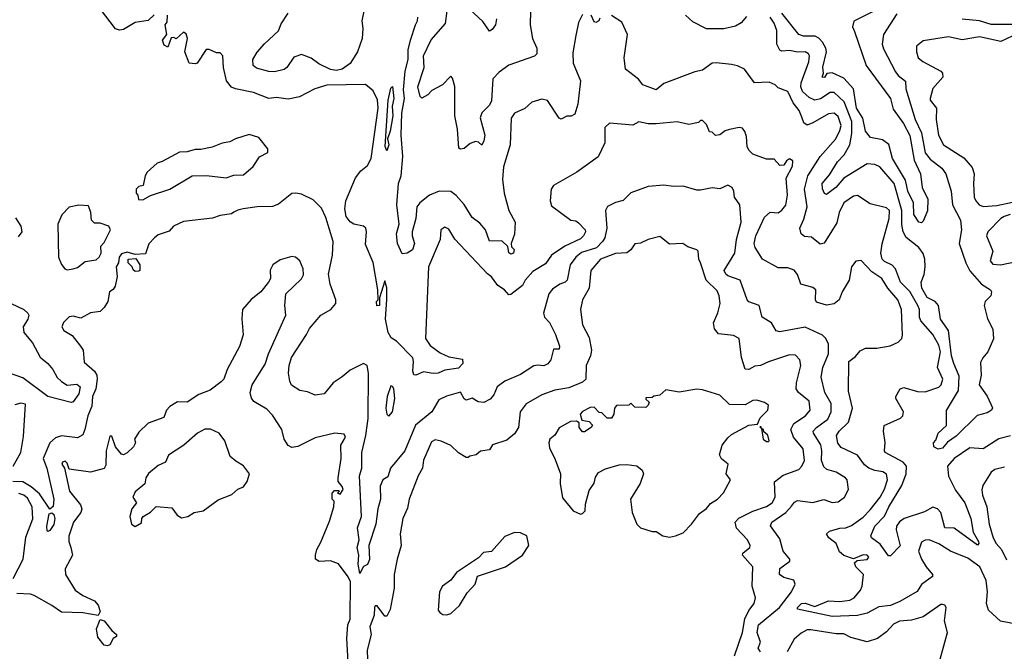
# Model space of a CAD drawing. Extents: x 2210602 to 2357277, y 510288 to 673808.
# Tile 115 of 256: x 2286279 to 2291363, y 563909 to 567171. Entities that reach past the tile are written whole.
import ezdxf

# ---------------------------------------------------------------- set-up
doc = ezdxf.new("R2010")
doc.units = 0

msp = doc.modelspace()

# ---------------------------------------------------------------- linework, layer by layer
at = {"layer": '0CON05XD'}
for points in [[(2288917.5, 567215), (2288915.6, 567145), (2288927.5, 567075), (2288948.9, 567025), (2288950, 566995), (2288937.3, 566982.7), (2288805, 566935.8), (2288755, 566899.4), (2288723.3, 566865), (2288715, 566752.5), (2288705, 566730), (2288665, 566690), (2288657.5, 566665), (2288681.2, 566575), (2288676.7, 566545), (2288665, 566523.3), (2288648.3, 566538.3), (2288632.5, 566542.5), (2288605, 566531.2), (2288575, 566506.7), (2288555, 566502.5), (2288547.5, 566507.5), (2288540.6, 566605), (2288525.8, 566675), (2288525.7, 566825.7), (2288515, 566870), (2288505, 566880), (2288462.5, 566835), (2288407.5, 566805), (2288387.5, 566782.5), (2288355, 566766.7), (2288346.7, 566775), (2288335.8, 566825), (2288367.1, 566925), (2288363.6, 566985), (2288403.5, 567066.5), (2288478.6, 567151.4), (2288495.6, 567285)], [(2286973.6, 567196.4), (2286943.6, 567166.4), (2286875, 567156), (2286815, 567121.2), (2286795, 567116.7), (2286774.1, 567124.1), (2286696, 567225)], [(2288741.2, 567175), (2288736, 567145), (2288719.3, 567120.7), (2288705, 567112.5), (2288671.5, 567161.5), (2288602.5, 567225)], [(2291425, 564048.1), (2291344.6, 564064.6), (2291281.5, 564121.5), (2291271.1, 564155), (2291277.1, 564215), (2291269.6, 564275), (2291236.5, 564345), (2291175, 564388.9), (2291085.5, 564425.5), (2291025, 564464), (2290975, 564483.8), (2290955, 564483.3), (2290935, 564472.5), (2290921.2, 564425), (2290936.7, 564385), (2290960, 564345), (2290993.3, 564305), (2290992.5, 564295), (2290936.4, 564253.6), (2290913, 564217), (2290824.2, 564165), (2290775, 564144.6), (2290715, 564137.8), (2290655, 564106.2), (2290605, 564093.5), (2290475, 564088.1), (2290296.2, 564126.2), (2290296, 564135), (2290315.8, 564155.8), (2290335, 564157.1), (2290385, 564140.8), (2290455, 564169.1), (2290515, 564165.5), (2290565, 564172.9), (2290588.5, 564185), (2290620.8, 564225), (2290629.6, 564245), (2290637.1, 564305), (2290597.5, 564345), (2290590, 564365), (2290603, 564377), (2290655, 564382), (2290663.8, 564395), (2290655, 564405.7), (2290635, 564407.1), (2290585, 564386.7), (2290534.3, 564404.3), (2290511.7, 564421.7), (2290496, 564465), (2290457.1, 564495), (2290446, 564515), (2290461.5, 564528.5), (2290515, 564544.4), (2290545, 564546), (2290575, 564558.6), (2290635, 564602.2), (2290670.7, 564639.3), (2290722.5, 564705), (2290745, 564746), (2290760, 564795), (2290755, 564823.3), (2290736.4, 564836.4), (2290695, 564841.9), (2290663.8, 564853.8), (2290641.7, 564871.7), (2290605, 564921.5), (2290521.2, 564961.2), (2290504, 564984), (2290497.4, 565022.6), (2290510, 565045), (2290558.3, 565091.7), (2290579.2, 565165), (2290558.3, 565251.7), (2290560, 565405), (2290595, 565431.2), (2290619.7, 565460.3), (2290647.5, 565475), (2290705, 565474), (2290774.3, 565485.7), (2290816.2, 565505), (2290834, 565525), (2290837.9, 565542.1), (2290832.2, 565675), (2290814.5, 565725), (2290762.7, 565785), (2290730.6, 565835), (2290678.8, 565868.8), (2290625, 565927.5), (2290596.4, 565923.6), (2290573.8, 565895), (2290562.5, 565825), (2290526.2, 565765), (2290511.2, 565725), (2290485, 565703.8), (2290445, 565696.2), (2290392.9, 565712.9), (2290388, 565725), (2290390, 565775), (2290375, 565787.5), (2290313.3, 565805), (2290295.6, 565855.6), (2290277.9, 565877.9), (2290245, 565890), (2290195, 565890), (2290114.1, 565934.1), (2290076.2, 565995), (2290072.5, 566015), (2290081.1, 566055), (2290125, 566151.2), (2290155, 566177.5), (2290195, 566173.3), (2290215, 566186.7), (2290235, 566212.5), (2290244, 566265), (2290237, 566353), (2290270, 566415), (2290271.7, 566441.7), (2290255, 566453.3), (2290238.3, 566441.7), (2290225, 566420), (2290205, 566417.5), (2290175, 566450), (2290135, 566450), (2290065, 566477.5), (2290045.7, 566495.7), (2290035.8, 566515), (2290031.7, 566568.3), (2290024.3, 566594.3), (2290011.7, 566611.7), (2289995, 566614), (2289945, 566604.3), (2289922.9, 566597.1), (2289895, 566576.7), (2289873, 566573), (2289855, 566590), (2289841.7, 566591.7), (2289825, 566630), (2289805, 566650), (2289795, 566650), (2289785, 566640), (2289735, 566630), (2289675, 566643.3), (2289565, 566633.3), (2289525, 566633.3), (2289477, 566643), (2289445, 566626.2), (2289325, 566636.7), (2289301.2, 566615), (2289300, 566535), (2289266.4, 566463.6), (2289155.5, 566384.5), (2289035.6, 566314.4), (2289023.1, 566295), (2289019.2, 566235), (2289025, 566210), (2289125, 566136.2), (2289151.7, 566131.7), (2289165, 566122.5), (2289198.8, 566085), (2289201.2, 566075), (2289191.2, 566055), (2289175, 566040), (2289095, 566001.8), (2289025.4, 565954.6), (2288995, 565910), (2288929.1, 565870.9), (2288889.2, 565825), (2288875, 565798), (2288815, 565752.5), (2288805, 565750), (2288783.3, 565775), (2288748.8, 565798.8), (2288715, 565843.3), (2288695, 565858.8), (2288526.9, 566036.9), (2288495, 566090), (2288475, 566098.8), (2288454.4, 566085.6), (2288450, 566035), (2288391.1, 565895), (2288374.2, 565525), (2288398.3, 565488.3), (2288450.7, 565450.7), (2288495, 565429.2), (2288565, 565417.5), (2288568, 565395), (2288545, 565371.4), (2288475, 565360), (2288440, 565345), (2288415, 565342.9), (2288365, 565352.9), (2288325, 565334.5), (2288315, 565336), (2288309.1, 565355), (2288313.5, 565405), (2288309.4, 565425), (2288225, 565510), (2288197.3, 565527.3), (2288181.4, 565555), (2288167.5, 565625), (2288175.5, 565725.5), (2288175.6, 565785.6), (2288165, 565822.5), (2288136.7, 565735), (2288138, 565695), (2288123.2, 565693.2), (2288122, 565715), (2288130, 565725), (2288128, 565775), (2288105, 565917.5), (2288065, 566010), (2288070, 566075), (2288066.2, 566095), (2288053.9, 566103.9), (2288005, 566114.4), (2287985, 566127.1), (2287965.5, 566155), (2287957.5, 566195), (2287963.5, 566235), (2288013.3, 566355), (2288040.3, 566389.7), (2288075, 566418.8), (2288094.3, 566455), (2288130.7, 566715), (2288126.5, 566756.5), (2288105, 566803.8), (2288065.8, 566835.8), (2287865, 566833.1), (2287803.3, 566815), (2287725, 566772.9), (2287665, 566760), (2287605, 566769.2), (2287565, 566764), (2287487.5, 566795), (2287393.4, 566813.4), (2287373.6, 566823.6), (2287347.5, 566855), (2287332, 566925), (2287327.5, 566985), (2287315, 567000), (2287295, 567000), (2287257, 567017), (2287243, 567017), (2287195, 566947.5), (2287185, 566942.5), (2287155, 566947.5), (2287132, 567005), (2287146, 567075), (2287138.3, 567098.3), (2287125, 567107.5), (2287087, 567073), (2287075, 567080), (2287061.7, 567078.3), (2287045, 567030), (2287025, 567040), (2287017.5, 567065), (2287040, 567095), (2287030, 567145), (2287041.7, 567158.3), (2287042.5, 567195)], [(2288055.7, 567215), (2288045.9, 567165.9), (2288052, 567125), (2288048.6, 567075), (2288024.4, 567005), (2287985.6, 566945), (2287944.1, 566915.9), (2287915, 566908.9), (2287885, 566913.9), (2287824.1, 566944.1), (2287785, 566973.1), (2287735, 566991.1), (2287695, 566977.5), (2287659.2, 566925), (2287645.4, 566914.6), (2287595, 566901.2), (2287565, 566903.6), (2287501.5, 566921.5), (2287485.5, 566935.5), (2287483.5, 566965), (2287506.2, 567003.8), (2287543, 567047), (2287615, 567114.2), (2287630, 567150), (2287665.3, 567204.7)], [(2289185, 567197.5), (2289165, 567157.5), (2289150.7, 567089.3), (2289135, 567000), (2289136.9, 566946.9), (2289175.6, 566855), (2289161.9, 566735), (2289145, 566683.3), (2289126.4, 566673.6), (2289105, 566673.3), (2289075, 566657.5), (2289065, 566662.5), (2289005, 566753.3), (2288975, 566761.2), (2288924.2, 566745.8), (2288887, 566713), (2288835, 566688.8), (2288817.7, 566662.3), (2288811.4, 566525), (2288778.3, 566411.7), (2288772.5, 566345), (2288781.1, 566275), (2288805.5, 566185.5), (2288837.5, 566125), (2288833.6, 566063.6), (2288817.5, 566015), (2288818.3, 565998.3), (2288832.5, 565985), (2288830, 565965), (2288815, 565960), (2288805, 565967.5), (2288800, 566000), (2288768.3, 566028.3), (2288705, 566028), (2288685, 566086.2), (2288655, 566120), (2288615, 566148.8), (2288575, 566216.2), (2288533.6, 566263.6), (2288505, 566284.2), (2288445, 566285.8), (2288395, 566264.2), (2288346, 566225), (2288330.8, 566205), (2288325.4, 566144.6), (2288305.8, 566075.8), (2288306, 566055), (2288318.6, 566015), (2288308.3, 565981.7), (2288280, 565965), (2288255, 565962.5), (2288229.6, 566015), (2288224.2, 566065), (2288238.4, 566115), (2288227.1, 566215), (2288234.8, 566325), (2288248.4, 566365), (2288257.5, 566465), (2288248.4, 566575), (2288252.4, 566687.6), (2288266.3, 566765), (2288261.4, 566808.6), (2288270.4, 566905), (2288285.3, 566965), (2288284.7, 567015), (2288297.9, 567065), (2288322.5, 567145), (2288334, 567165), (2288335.8, 567185)], [(2289275, 567180), (2289270, 567165), (2289255, 567157.5), (2289245, 567160), (2289230, 567195)], [(2290732.7, 566012.7), (2290769.5, 566145), (2290770.8, 566185), (2290755, 566200), (2290670.5, 566220.5), (2290605, 566263.8), (2290585, 566260), (2290535, 566226), (2290511.1, 566175), (2290498.1, 566121.9), (2290432.6, 566017.4), (2290412.5, 566012.5), (2290367.9, 566047.9), (2290331.7, 566051.7), (2290314, 566065), (2290306.9, 566095), (2290328.3, 566141.7), (2290346.1, 566203.9), (2290331.6, 566295), (2290348.5, 566365), (2290412.2, 566465), (2290494, 566556), (2290515, 566598.8), (2290520.8, 566625), (2290505, 566672), (2290485, 566688.1), (2290455, 566684.4), (2290375, 566638.1), (2290345, 566627.1), (2290327.8, 566637.8), (2290318.5, 566668.5), (2290305, 566702), (2290272.5, 566742.5), (2290245, 566800), (2290195, 566820), (2290180, 566835), (2290149.1, 566849.1), (2290074.4, 566844.4), (2290022, 566915), (2289985, 566933.3), (2289955, 566940), (2289875, 566949.2), (2289855, 566946.4), (2289805, 566910.8), (2289765, 566901.4), (2289605, 566841.2), (2289565, 566808.8), (2289497.5, 566835), (2289475, 566863.3), (2289406.7, 566915), (2289401.2, 566975), (2289417.1, 567095), (2289389.3, 567159.3), (2289335, 567193.3)], [(2290032.3, 567187.7), (2290004.6, 567155.4), (2289975, 567137.1), (2289915, 567124), (2289825, 567123.8), (2289755, 567160), (2289717.5, 567195)], [(2290808.5, 567201.5), (2290740, 567095), (2290733.1, 567045), (2290740.2, 567020.2), (2290801.2, 566901.2), (2290815, 566882.5), (2290853.9, 566853.9), (2290855.6, 566815), (2290902.7, 566655), (2290936.6, 566586.6), (2290955, 566484.3), (2290980.1, 566450.1), (2291040.6, 566405), (2291062.2, 566375), (2291088.8, 566285), (2291095.5, 566215.5), (2291137.3, 566135), (2291142.5, 566085), (2291129.5, 566015), (2291164.5, 565915), (2291184.6, 565874.6), (2291245, 565805.8), (2291292, 565775), (2291298, 565765), (2291294.2, 565745), (2291264.4, 565715), (2291259.5, 565695), (2291276.2, 565626.2), (2291305, 565572.5), (2291307, 565523), (2291278.8, 565455), (2291252.5, 565425), (2291240.2, 565399.8), (2291244.5, 565335), (2291234, 565285), (2291275, 565226.2), (2291303, 565167), (2291297.5, 565155), (2291275, 565140), (2291223.2, 565126.8), (2291115, 565019.4), (2291070.4, 564989.6), (2291045, 564958), (2291022.3, 564952.3), (2291000, 564965), (2290997.5, 564985), (2291010, 565000), (2291022.5, 565035), (2291065.6, 565074.4), (2291065, 565152.5), (2291127.3, 565255), (2291129.7, 565329.7), (2291103.2, 565395), (2291091.3, 565435), (2291075.5, 565565), (2291034.6, 565625), (2291024.4, 565695), (2291006.1, 565716.1), (2290965, 565736.4), (2290937.9, 565785), (2290933.5, 565815), (2290950, 565855), (2290955.4, 565895), (2290953.9, 565935), (2290945, 565964), (2290922.9, 565995), (2290856.9, 566046.9), (2290840.5, 566075), (2290834, 566114), (2290833.9, 566185), (2290795.4, 566325), (2290720.8, 566410.8), (2290695, 566422.5), (2290655, 566426.5), (2290535, 566352.9), (2290494.2, 566305), (2290445, 566267.5), (2290435, 566273.3), (2290425, 566297.5), (2290423.1, 566325), (2290460.6, 566369.4), (2290502.6, 566437.4), (2290537.2, 566472.8), (2290565.3, 566524.7), (2290576.2, 566583.8), (2290576.4, 566645), (2290537.3, 566747.3), (2290485.7, 566795.7), (2290465, 566795.7), (2290415, 566761.8), (2290385, 566755.5), (2290355, 566770), (2290321, 566801), (2290312.5, 566825), (2290313.8, 566845), (2290354.3, 566954.3), (2290356.9, 566985), (2290352, 566995), (2290335, 567005.6), (2290295, 567004.4), (2290255, 567012.2), (2290215, 567008.6), (2290204.5, 567014.5), (2290189.5, 567045), (2290189.5, 567115), (2290175, 567154), (2290153.7, 567183.7)], [(2290935, 566122.5), (2290922.5, 566125), (2290896.7, 566165), (2290893.8, 566225), (2290865.8, 566285), (2290853.1, 566343.1), (2290786.7, 566455), (2290766.7, 566526.7), (2290735, 566551.1), (2290673, 566563), (2290646.7, 566595), (2290633.1, 566663.1), (2290600.6, 566715), (2290584.5, 566815), (2290535, 566869.1), (2290475, 566897.5), (2290446.4, 566893.6), (2290435, 566873.3), (2290423.3, 566875), (2290430, 566895), (2290426.4, 566926.4), (2290445.5, 567005), (2290442.1, 567025), (2290425.5, 567055), (2290405, 567076.5), (2290386.1, 567086.1), (2290326.9, 567086.9), (2290303.3, 567095), (2290214.8, 567204.8)], [(2290686.4, 567213.6), (2290586.6, 567163.4), (2290580, 567135), (2290589.3, 567110.7), (2290650, 566935), (2290775.6, 566765), (2290789.4, 566709.4), (2290843.1, 566635), (2290875, 566573.3), (2290897.8, 566445), (2290931.2, 566375), (2290939.2, 566305), (2290968.8, 566245), (2290966.4, 566183.6), (2290945, 566130), (2290935, 566122.5)], [(2291445, 567147), (2291295, 567146.2), (2291235.3, 567164.7), (2291145, 567173.8)], [(2291404, 567086), (2291345, 567059.4), (2291235, 567083.3), (2291145, 567067.5), (2291075, 567082.5), (2290945, 567061.4), (2290910.8, 567035), (2290910, 567005), (2290918, 566975), (2290943.3, 566955), (2291035.7, 566905.7), (2291043.8, 566895), (2291046.2, 566875), (2290994.3, 566815.7), (2290980, 566765), (2290981.2, 566755), (2291012.5, 566715), (2291011.4, 566655), (2291022.9, 566575), (2291048.6, 566525), (2291155, 566457.5), (2291197, 566407), (2291208.6, 566375), (2291204.3, 566325), (2291208.6, 566255), (2291215.8, 566235), (2291234, 566215), (2291255, 566205.7), (2291325, 566211.4), (2291405, 566229.4)], [(2288175, 566493.8), (2288166, 566516), (2288181.3, 566755), (2288195, 566817.5), (2288205, 566826.7), (2288210.8, 566765), (2288202.5, 566725), (2288205.3, 566674.7), (2288192.2, 566595), (2288178.6, 566555), (2288185.3, 566525), (2288175, 566493.8)], [(2286915, 566240), (2286955, 566263.3), (2287055, 566296), (2287170, 566365), (2287243.9, 566366.1), (2287345, 566354.2), (2287385, 566368), (2287435, 566370), (2287485, 566413.3), (2287517, 566463), (2287560, 566485), (2287560, 566505), (2287515, 566563.3), (2287465, 566578), (2287394.2, 566555.8), (2287365, 566540), (2287325, 566534.2), (2287273.3, 566513.3), (2287215, 566500), (2287185, 566501.2), (2287145, 566488.8), (2287105, 566487.5), (2287015, 566438.8), (2286989.3, 566430.7), (2286937, 566383), (2286927.5, 566365), (2286917.5, 566315), (2286895, 566310), (2286880, 566295), (2286880, 566275), (2286890, 566265), (2286893, 566243), (2286915, 566240)], [(2290105, 563906), (2290092.5, 563925), (2290103.8, 563955), (2290087.3, 564005), (2290094.5, 564045), (2290202.5, 564135), (2290264.3, 564215), (2290283.3, 564255), (2290276.1, 564276.1), (2290225, 564290), (2290203.3, 564305), (2290203.9, 564336.1), (2290256.7, 564375), (2290256.7, 564385), (2290220.8, 564425), (2290205, 564488.8), (2290155.9, 564555.9), (2290162.5, 564575), (2290234.7, 564625.3), (2290265, 564657.5), (2290280.2, 564679.8), (2290295, 564687.5), (2290375, 564677.5), (2290432.3, 564692.3), (2290475, 564678), (2290505, 564680.8), (2290538, 564705), (2290558.8, 564745), (2290551.2, 564795), (2290543.3, 564805), (2290495, 564834.2), (2290447.8, 564847.8), (2290431.9, 564861.9), (2290419.6, 564895), (2290421.5, 564945), (2290415.3, 564975.3), (2290378.1, 565035), (2290377.1, 565045), (2290394.4, 565065), (2290452.7, 565107.3), (2290469.2, 565145), (2290468.9, 565188.9), (2290436.9, 565245), (2290417.5, 565325), (2290425.7, 565375), (2290455.5, 565445), (2290456.2, 565495), (2290441.5, 565525), (2290425, 565542.2), (2290335, 565582.2), (2290205, 565559.2), (2290185, 565564), (2290161.2, 565605), (2290113.8, 565635), (2290097.5, 565695), (2290045, 565713.3), (2290036.2, 565725), (2289999.2, 565825), (2289935, 565848.6), (2289925, 565856.2), (2289917.5, 565875), (2289971.5, 565965), (2289980, 566035), (2290004.3, 566125), (2289997.5, 566215), (2289970, 566255), (2289967.5, 566285), (2289957.5, 566305), (2289935, 566316.7), (2289895, 566297.5), (2289855, 566303.3), (2289795, 566291.2), (2289775, 566291.2), (2289705, 566311.2), (2289655, 566308.8), (2289605, 566315.8), (2289525, 566310), (2289435, 566276.7), (2289395, 566237.5), (2289355, 566226.2), (2289315, 566206), (2289304.4, 566185.6), (2289311.2, 566095), (2289300, 566045), (2289288.5, 566025), (2289257.1, 565992.9), (2289181.1, 565968.9), (2289150.5, 565945), (2289122.2, 565905), (2289105.8, 565825), (2289095.4, 565814.6), (2289068.8, 565805), (2289030.7, 565779.3), (2289010.8, 565755), (2288984.1, 565655.9), (2288990, 565635), (2289015, 565607.5), (2289046.7, 565545), (2289066.7, 565485), (2289065, 565470), (2289035, 565470), (2289022, 565415), (2289007, 565393), (2288985, 565384), (2288955, 565387.5), (2288935, 565382.5), (2288865, 565338.1), (2288785, 565304.2), (2288745, 565274), (2288727, 565233), (2288708.7, 565211.3), (2288675.8, 565194.2), (2288647.5, 565197.5), (2288615, 565216.2), (2288585, 565206.7), (2288575, 565213.3), (2288555, 565246.7), (2288483.3, 565226.7), (2288443.1, 565206.9), (2288407.8, 565145), (2288324, 565076), (2288268.2, 564945), (2288193.3, 564855), (2288180.7, 564809.3), (2288155, 564793.8), (2288141.2, 564761.2), (2288142.2, 564695), (2288128.5, 564645), (2288118, 564565), (2288082.5, 564455), (2288085, 564382.5), (2288075, 564357.5), (2288055, 564347.5), (2288035, 564310), (2288027.9, 564357.9), (2288030.4, 564405), (2288022.4, 564445), (2288032.1, 564485), (2288023.5, 564546.5), (2288044.3, 564605.7), (2288034.6, 564815), (2288045.5, 564855), (2288046.7, 564935), (2288066.6, 565023.4), (2288078, 565112), (2288080.5, 565345), (2288074.2, 565384.2), (2288055, 565396), (2287985, 565360), (2287943.9, 565326.1), (2287897.5, 565295), (2287850.7, 565239.3), (2287805, 565231.2), (2287765, 565248.8), (2287726.4, 565256.4), (2287683.6, 565283.6), (2287673.9, 565303.9), (2287668, 565345), (2287670.8, 565385), (2287683.7, 565426.3), (2287760.8, 565545), (2287775, 565576.2), (2287833.8, 565645), (2287885.8, 565674.2), (2287912.5, 565705), (2287912.5, 565725), (2287882, 565805), (2287873.9, 565856.1), (2287894, 565955), (2287898, 566025), (2287860.3, 566150.3), (2287837.6, 566197.6), (2287795, 566241.2), (2287735, 566270), (2287705, 566275.8), (2287685, 566273.3), (2287615, 566218.8), (2287585, 566206), (2287505, 566204), (2287433.9, 566193.9), (2287405, 566188), (2287385, 566176.2), (2287372.3, 566167.7), (2287315, 566160), (2287275, 566145.8), (2287125, 566128), (2287073.3, 566105), (2287050.7, 566079.3), (2286995, 566060), (2286976.2, 566045), (2286946.4, 566013.6), (2286928.3, 565961.7), (2286875, 565957.5), (2286835, 565970), (2286805, 565962.5), (2286792.5, 565945), (2286790, 565915), (2286777.5, 565895), (2286782.5, 565845), (2286772.5, 565795), (2286761.7, 565778.3), (2286742.5, 565765), (2286733.8, 565715), (2286715.8, 565684.2), (2286695, 565663.3), (2286645, 565657.5), (2286595, 565630), (2286555, 565640), (2286535, 565636.7), (2286505, 565607.5), (2286497.5, 565585), (2286507.5, 565565), (2286550, 565540), (2286593.8, 565485), (2286606.7, 565465), (2286611.7, 565401.7), (2286665.3, 565355.3), (2286677.3, 565335), (2286680, 565315), (2286672, 565265), (2286654.6, 565225), (2286652.2, 565175), (2286630.7, 565125), (2286616.5, 565053.5), (2286605, 565026), (2286577.9, 565012.1), (2286495, 565022.2), (2286465, 565011.1), (2286434.6, 564985), (2286400.5, 564905), (2286420.4, 564855), (2286456.4, 564695), (2286453, 564657), (2286435, 564642.5), (2286382.3, 564722.2), (2286338.3, 564758.3), (2286295, 564783.2), (2286243.6, 564786.4)], [(2286525, 565880), (2286555, 565883.8), (2286578.3, 565891.7), (2286618.3, 565921.7), (2286675, 565930), (2286690, 565945), (2286700, 565965), (2286698.3, 566001.7), (2286715, 566020), (2286747.5, 566085), (2286740, 566105), (2286695, 566120), (2286665, 566120), (2286650, 566135), (2286647.5, 566175), (2286635, 566210), (2286585, 566212.5), (2286535, 566202.5), (2286496.4, 566163.6), (2286476.7, 566115), (2286480, 565945), (2286495, 565907.5), (2286512.5, 565885), (2286525, 565880)], [(2291394.4, 566165.6), (2291363.3, 566155), (2291345, 566143.8), (2291278, 566075), (2291272, 566055), (2291304.2, 565975), (2291290, 565925), (2291305, 565909.2), (2291344.3, 565904.3), (2291485, 565933.8)], [(2286257.9, 566147.9), (2286286, 566105), (2286290.6, 566075), (2286270.7, 566049.3)], [(2289970.8, 563885), (2290011.8, 564005), (2290024, 564076), (2290045, 564118.8), (2290072, 564155), (2290078, 564185), (2290062.2, 564245), (2290065.4, 564345.4), (2290011.2, 564405), (2290013.8, 564415), (2290048.8, 564445), (2290052, 564455), (2290037.1, 564485), (2289980, 564545), (2289973.1, 564575), (2289993.3, 564596.7), (2290065, 564632.7), (2290135, 564656.7), (2290164.2, 564675), (2290180, 564705), (2290176.1, 564783.9), (2290221.4, 564818.6), (2290302.1, 564847.9), (2290318.1, 564865), (2290330.9, 564895), (2290324.5, 564955), (2290274.6, 565015), (2290261.8, 565055), (2290277.1, 565085), (2290337.5, 565125), (2290361.4, 565155), (2290355, 565200), (2290300.8, 565245), (2290289.2, 565265), (2290290, 565295), (2290312.9, 565385), (2290307.5, 565415), (2290285, 565438), (2290255, 565439.2), (2290145, 565404.3), (2290105, 565384.2), (2290075, 565382), (2290045, 565364), (2290025, 565366.7), (2290005.6, 565425.6), (2289994.2, 565524.2), (2289965, 565539.2), (2289888.3, 565548.3), (2289866.2, 565575), (2289861.2, 565605), (2289885, 565657.5), (2289895.8, 565705), (2289891.9, 565745), (2289880.2, 565770.2), (2289824.3, 565825), (2289794.2, 565915), (2289785.8, 565935), (2289782.5, 565975), (2289775, 565982.5), (2289728.8, 565998.8), (2289704.1, 566015.9), (2289635, 566011.2), (2289585, 566051.2), (2289525, 566036.2), (2289485, 566016.7), (2289456.4, 566013.6), (2289435, 565982.5), (2289415, 565966.7), (2289355, 565964), (2289278, 565935), (2289229.2, 565875), (2289219.4, 565785), (2289185.8, 565725), (2289175.8, 565675), (2289185.6, 565595), (2289220, 565530), (2289232.5, 565465), (2289226.7, 565435), (2289204.4, 565385), (2289203.1, 565315), (2289185, 565298.9), (2289115, 565268.9), (2289042.4, 565257.6), (2288975, 565234), (2288895, 565186.2), (2288864.2, 565145), (2288855.8, 565065), (2288835, 565031.2), (2288795, 564998.6), (2288720, 564975), (2288705, 564950), (2288658.3, 564941.7), (2288636.7, 564923.3), (2288603, 564917), (2288595, 564910), (2288585, 564910), (2288545, 564933.3), (2288505, 564971.2), (2288455, 564993.3), (2288425, 565001.2), (2288405, 564990), (2288364.5, 564895.5), (2288358.9, 564855), (2288336.9, 564815), (2288290.8, 564695), (2288282.1, 564647.9), (2288257.5, 564595), (2288244, 564515), (2288248.8, 564455), (2288228, 564385), (2288213.8, 564305), (2288213.3, 564235), (2288192.5, 564125), (2288175, 564090), (2288165, 564090), (2288125, 564143.3), (2288115, 564143.3), (2288110.8, 564135), (2288110, 564095), (2288087.4, 564035), (2288093.5, 563995), (2288073.6, 563915), (2288075.8, 563865)], [(2291395, 565020.8), (2291335, 565006.2), (2291255, 564954), (2291185, 564958.8), (2291104.6, 564905.4), (2291070.8, 564865), (2291075, 564812.5), (2291111.4, 564741.4), (2291160, 564675), (2291190, 564595), (2291203.3, 564523.3), (2291230, 564475), (2291232.5, 564465), (2291225, 564457.5), (2291105, 564544), (2291055.8, 564545.8), (2291035.5, 564625.5), (2291018.8, 564645), (2290995, 564654), (2290950.5, 564629.5), (2290846.2, 564593.8), (2290822.3, 564577.7), (2290807.3, 564555), (2290805.4, 564535.4), (2290826.2, 564453.8), (2290775, 564401.2), (2290765, 564401.2), (2290722.4, 564462.4), (2290678, 564495), (2290673.8, 564505), (2290695.6, 564555), (2290744, 564606), (2290767.3, 564655), (2290835, 564764.3), (2290857.1, 564825), (2290857.9, 564865), (2290841.4, 564885), (2290748.6, 564935), (2290744.4, 564945), (2290748, 564988), (2290738.8, 565045), (2290743.8, 565075), (2290827.7, 565112.3), (2290840, 565125), (2290842.5, 565145), (2290802.9, 565215), (2290802.5, 565225), (2290826.2, 565265), (2290845, 565272), (2290915, 565250.8), (2290955, 565249.4), (2291025, 565272.5), (2291037.1, 565285), (2291045.6, 565315), (2291017.9, 565375), (2291033.3, 565455), (2291025, 565490.8), (2290995, 565545.6), (2290932.2, 565615), (2290925.5, 565635), (2290925.4, 565675), (2290917.5, 565695), (2290875, 565766.9), (2290826.7, 565815), (2290801.9, 565885), (2290784, 565904), (2290745, 565922.5), (2290732.5, 565935), (2290726.2, 565965), (2290732.7, 566012.7)], [(2287974.8, 563854.8), (2287969, 563975), (2287973.5, 564045), (2287985.5, 564075), (2287986.9, 564266.9), (2287975, 564293.8), (2287925, 564360), (2287885, 564376), (2287825, 564372.5), (2287807.5, 564385), (2287806.7, 564405), (2287813.3, 564435), (2287835, 564472.5), (2287878.8, 564581.2), (2287901.2, 564655), (2287903.3, 564683.3), (2287892.5, 564695), (2287892.5, 564725), (2287905, 564740), (2287925, 564740), (2287930, 564735), (2287920, 564725), (2287935, 564720), (2287950, 564745), (2287945, 564760), (2287923.3, 564785), (2287923.9, 564803.9), (2287940, 564905), (2287936.8, 564973.2), (2287962.5, 565015), (2287955, 565030), (2287905.9, 565035.9), (2287805, 565011.2), (2287715, 564966.2), (2287685, 564962), (2287665, 564971.2), (2287644.2, 565004.2), (2287632.5, 565055), (2287585, 565128.8), (2287555, 565160), (2287488.3, 565198.3), (2287476.1, 565216.1), (2287470, 565245), (2287480, 565285), (2287547.4, 565392.6), (2287564.5, 565445.5), (2287654, 565645), (2287648.8, 565695), (2287653.8, 565755), (2287735, 565833.3), (2287745, 565852.5), (2287742.5, 565885), (2287725.8, 565925.8), (2287704.2, 565944.2), (2287685, 565948), (2287625, 565930), (2287586.2, 565905), (2287573.2, 565876.8), (2287573.8, 565835), (2287563.3, 565815), (2287524.2, 565765.8), (2287474.3, 565725.7), (2287430, 565675), (2287426.1, 565626.1), (2287433, 565543), (2287415, 565482.5), (2287350, 565365), (2287333.3, 565315), (2287319.5, 565300.5), (2287262.7, 565257.3), (2287205, 565236), (2287143.9, 565196.1), (2287095, 565196.7), (2287055, 565172.5), (2287037.5, 565155), (2287023, 565117), (2286943, 565087), (2286895, 565040), (2286872.5, 565005), (2286877.5, 564985), (2286867.5, 564965), (2286835, 564933.8), (2286815, 564924), (2286805, 564926.7), (2286774.3, 564964.3), (2286755, 565020), (2286745, 565020), (2286725.6, 564945), (2286725, 564870), (2286715, 564853.3), (2286645, 564833.3), (2286535, 564850), (2286525, 564880), (2286515, 564890), (2286500, 564885), (2286497.5, 564875), (2286510, 564855), (2286536, 564735), (2286593.8, 564665), (2286600, 564645), (2286595.7, 564625), (2286556.9, 564575), (2286534, 564504), (2286532.9, 564475), (2286542.9, 564445), (2286552.5, 564405), (2286513.8, 564335), (2286516.2, 564305), (2286566.2, 564225), (2286605, 564196.2), (2286665, 564168.8), (2286685, 564146.7), (2286695.8, 564114.2), (2286685, 564093.3), (2286605, 564107.5), (2286495, 564110), (2286445.5, 564145.5), (2286355, 564196.7), (2286335, 564204.4), (2286265, 564207.5)], [(2286875, 565870), (2286865, 565880), (2286860, 565895), (2286840, 565915), (2286840, 565935), (2286878.3, 565938.3), (2286900, 565905), (2286900, 565875), (2286895, 565872.5), (2286875, 565870)], [(2286235, 565704.4), (2286301.2, 565675), (2286322, 565655), (2286325.8, 565645), (2286320.8, 565625), (2286298, 565585), (2286300, 565555), (2286345, 565502), (2286385, 565428), (2286425, 565395.8), (2286450.5, 565365), (2286472.6, 565322.6), (2286495, 565302.5), (2286525, 565284.2), (2286575, 565287.8), (2286592.5, 565275), (2286585, 565238.8), (2286555, 565196.7), (2286545, 565193.3), (2286425, 565225.6), (2286295, 565321.2), (2286164.4, 565365.6)], [(2288185, 565123.8), (2288204.4, 565145.6), (2288215.6, 565215), (2288211.4, 565265), (2288205, 565276.2), (2288195, 565279.2), (2288176.2, 565225), (2288170, 565165), (2288175, 565133.8), (2288185, 565123.8)], [(2289635, 564497.5), (2289665, 564504.3), (2289705, 564521.2), (2289748, 564565), (2289788.8, 564621.2), (2289825, 564646.2), (2289847.1, 564672.9), (2289883.3, 564695), (2289913.6, 564726.4), (2289948.8, 564795), (2289927.5, 564825), (2289937.5, 564875), (2289903.6, 564903.6), (2289893.6, 564923.6), (2289907.3, 564972.7), (2289935, 565011.2), (2289955, 565028), (2290045, 565077.5), (2290088.3, 565081.7), (2290102.5, 565115), (2290142.5, 565155), (2290145, 565180), (2290125, 565193.3), (2290085, 565206), (2290065, 565203.8), (2290025, 565181.2), (2289945, 565184), (2289895, 565232.5), (2289805, 565260), (2289775, 565262.5), (2289685, 565246.7), (2289615, 565260), (2289585, 565232.5), (2289553, 565227), (2289545, 565220), (2289511.7, 565218.3), (2289511.7, 565211.7), (2289530, 565195), (2289525, 565180), (2289511.7, 565168.3), (2289455, 565170), (2289435, 565190), (2289425, 565180), (2289361.7, 565178.3), (2289350, 565165), (2289347, 565133), (2289335, 565113.3), (2289313, 565113), (2289285, 565140), (2289271.7, 565141.7), (2289245, 565170), (2289225, 565167.5), (2289185, 565147.5), (2289173, 565133), (2289181.7, 565101.7), (2289220, 565095), (2289237, 565077), (2289230, 565065), (2289195, 565042.5), (2289185, 565042.5), (2289167.5, 565065), (2289168.3, 565088.3), (2289155, 565097.5), (2289123.6, 565096.4), (2289065, 565062.5), (2289042.5, 565025), (2289016.4, 565003.6), (2289011.2, 564985), (2289015, 564960), (2289045, 564900), (2289072.5, 564825), (2289070, 564775), (2289081.7, 564701.7), (2289137.5, 564635), (2289175, 564616.7), (2289185, 564620), (2289200, 564635), (2289201.7, 564668.3), (2289220.5, 564739.5), (2289245, 564777.5), (2289252.5, 564807.5), (2289268.3, 564831.7), (2289305, 564851.2), (2289375, 564871.2), (2289415, 564873.8), (2289465.8, 564865.8), (2289493.3, 564845), (2289500, 564825), (2289482.5, 564775), (2289433.3, 564695), (2289442, 564625), (2289466.2, 564565), (2289485, 564546.2), (2289545, 564527.5), (2289565, 564527.5), (2289600, 564505), (2289635, 564497.5)], [(2286246.5, 564865), (2286285, 564936.2), (2286298.6, 565018.6), (2286310, 565185), (2286285, 565190), (2286255, 565181.2)], [(2286875, 564553.3), (2286908.3, 564571.7), (2286910, 564595), (2286917.5, 564605), (2286955, 564626.7), (2286983.8, 564656.2), (2287065, 564650), (2287092.5, 564612.5), (2287115, 564598.8), (2287147.5, 564605), (2287180, 564625), (2287227.5, 564635), (2287305, 564691.2), (2287375, 564718.8), (2287405, 564746.7), (2287435, 564757.5), (2287453.8, 564785), (2287466.7, 564825), (2287435, 564866.7), (2287395, 564890), (2287366.7, 564915), (2287338.8, 564995), (2287310, 565035), (2287265, 565056.7), (2287235, 565056.2), (2287196.7, 565035), (2287127.3, 564972.7), (2287048.3, 564921.7), (2287032.5, 564885), (2286995, 564868.8), (2286945, 564826.2), (2286930, 564805), (2286926.1, 564773.9), (2286875, 564732.5), (2286863.3, 564705), (2286882.5, 564675), (2286858.8, 564645), (2286847.5, 564605), (2286857.5, 564565), (2286875, 564553.3)], [(2290145, 564992.5), (2290150, 564995), (2290142.5, 565025), (2290121.7, 565041.7), (2290120, 565055), (2290110, 565060), (2290108.3, 565068.3), (2290101.7, 565068.3), (2290110, 565060), (2290117.5, 565005), (2290135, 564992.5), (2290145, 564992.5)], [(2291365, 564859.4), (2291315, 564847.8), (2291295, 564834), (2291252.5, 564765), (2291247.3, 564742.7), (2291250.6, 564715), (2291272.5, 564655), (2291284.4, 564565), (2291305.6, 564495), (2291320.6, 564465), (2291348.2, 564435), (2291375, 564381.4)], [(2286246.5, 564285), (2286297.9, 564385), (2286311.2, 564498.8), (2286347.1, 564592.9), (2286343.6, 564655), (2286319.8, 564699.8), (2286300, 564715), (2286275, 564722.9)], [(2286425, 564526.7), (2286421.2, 564531.2), (2286420, 564555), (2286431.9, 564618.1), (2286445, 564623.8), (2286455.4, 564615.4), (2286461.1, 564595), (2286455, 564563.8), (2286435, 564532), (2286425, 564526.7)], [(2288485, 564096.2), (2288505, 564103.3), (2288551.2, 564145), (2288589.5, 564210.5), (2288631.2, 564255), (2288643.6, 564296.4), (2288787.5, 564345), (2288875.5, 564404.5), (2288908.8, 564455), (2288897.5, 564505), (2288865, 564520.8), (2288835, 564522.5), (2288785, 564501.2), (2288715, 564423.3), (2288675, 564418.8), (2288649.1, 564390.9), (2288534.2, 564315.8), (2288505, 564276.2), (2288463.3, 564245), (2288446.7, 564215), (2288440.7, 564120.7), (2288448.3, 564108.3), (2288465, 564098.8), (2288485, 564096.2)], [(2291032, 563868), (2291069.4, 564005), (2291053.9, 564066.1), (2291062.5, 564135), (2291056.4, 564146.4), (2291045, 564150), (2291035, 564150), (2290945, 564086.2), (2290885, 564069.2), (2290822.5, 564065), (2290792.1, 564047.9), (2290755, 564008.8), (2290708.8, 563975), (2290655, 563957.8), (2290570.6, 563980.6), (2290535, 563998.8), (2290495, 563998.6), (2290365, 564019.2), (2290345, 564019.2), (2290315, 564002.5), (2290278.7, 563971.3), (2290241.9, 563905)], [(2286733, 563937), (2286715, 563940), (2286682.4, 563982.4), (2286675.8, 564025), (2286695, 564072.5), (2286715, 564066.7), (2286755, 564016.2), (2286780, 563995), (2286780, 563985), (2286762.5, 563975), (2286745, 563942.5), (2286733, 563937)]]:
    msp.add_lwpolyline(points, dxfattribs=at)

doc.saveas('drawing.dxf')
